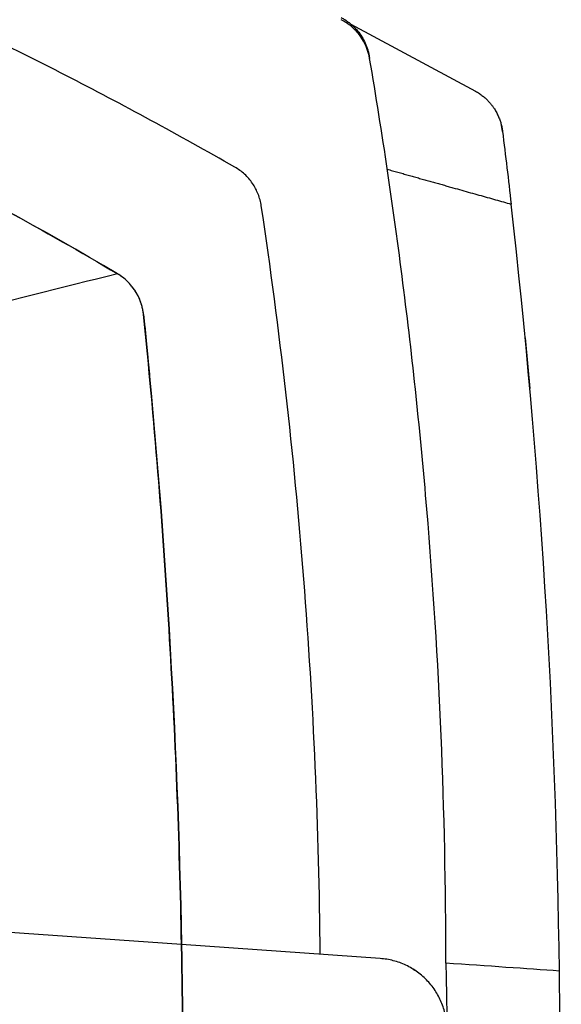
# Model space of a CAD drawing. Extents: x 51 to 741, y 25 to 594.
# Tile 23 of 77: x 138 to 168, y 351 to 406. Entities that reach past the tile are written whole.
import ezdxf

# ---------------------------------------------------------------- set-up
doc = ezdxf.new("R2010")
doc.units = 0
doc.layers.get('0').update_dxf_attribs({"linetype": 'CONTINUOUS'})

msp = doc.modelspace()

# ---------------------------------------------------------------- linework, layer by layer
at = {"color": 7, "linetype": 'Continuous'}
for p, q in [((156.433, 406.005), (163.384, 402.276)), ((157.461, 404.217), (157.483, 404.09)), ((164.888, 400.025), (164.827, 400.367)), ((164.889, 400.02), (164.888, 400.03)), ((144.947, 389.193), (144.899, 389.666)), ((144.947, 389.193), (145.027, 388.379)), ((166.128, 388.745), (166.128, 388.744)), ((166.149, 388.523), (166.41, 385.701)), ((146.739, 362.791), (146.736, 362.791)), ((147, 354.702), (137.164, 355.39)), ((158.075, 353.928), (147, 354.702)), ((147.001, 354.612), (147.001, 354.612)), ((159.91, 353.328), (160.004, 353.273))]:
    msp.add_line(p, q, dxfattribs=at)
msp.add_arc((-277.925, 346.716), 425, 0.5355, 1.07672, dxfattribs=at)
for points in [[(143.43, 392.094), (135.149, 397.007), (117.878, 405.635), (99.545, 411.687), (90.208, 414.038)], [(164.888, 400.03), (165.054, 398.68), (165.215, 397.329), (165.368, 395.977)], [(130.937, 398.917), (135.182, 396.791), (139.346, 394.517), (143.43, 392.094)], [(168.055, 353.23), (167.878, 367.512), (166.981, 381.785), (165.368, 395.977)], [(143.43, 392.094), (140.347, 391.321), (137.18, 390.527), (134.023, 389.736)], [(144.883, 389.818), (146.073, 378.149), (146.779, 366.43), (147, 354.702)], [(147, 354.702), (147.025, 353.365), (147.044, 352.027), (147.056, 350.689)], [(147.001, 354.612), (147.01, 354.14), (147.018, 353.668), (147.025, 353.197)], [(168.055, 353.23), (166.222, 353.358), (164.063, 353.509), (161.728, 353.672)], [(167.575, 327.113), (168.003, 335.811), (168.163, 344.522), (168.055, 353.23)]]:
    msp.add_open_spline(points, degree=3, dxfattribs=at)
for points, knots in [([(149.966, 398.042), (146.866, 399.811), (143.727, 401.514), (137.383, 404.782), (134.177, 406.348), (130.937, 407.845)], [0, 0, 0, 0, 0.5, 0.5, 1, 1, 1, 1]), ([(157.483, 404.09), (157.405, 404.547), (157.22, 404.986), (156.809, 405.547), (156.651, 405.719), (156.299, 406.021), (156.105, 406.151), (155.899, 406.257)], [0, 0, 0, 0, 0.5, 0.5, 0.75, 0.75, 1, 1, 1, 1]), ([(155.903, 406.375), (155.937, 406.357), (156.004, 406.32), (156.103, 406.26), (156.199, 406.196), (156.293, 406.128), (156.459, 405.999), (156.684, 405.792), (156.94, 405.482), (157.155, 405.139), (157.292, 404.835), (157.376, 404.587), (157.426, 404.404), (157.449, 404.28), (157.461, 404.217)], [0, 0, 0, 0, 0.041994, 0.083908, 0.125804, 0.167745, 0.209792, 0.354765, 0.499845, 0.646591, 0.793422, 0.862321, 0.931089, 1, 1, 1, 1]), ([(161.728, 353.672), (161.731, 362.116), (161.378, 370.559), (160.316, 383.179), (159.651, 389.478), (158.788, 395.752), (158.168, 399.928), (157.837, 402.01), (157.483, 404.09)], [0, 0, 0, 0, 0.5, 0.5, 0.75, 0.875, 0.875, 1, 1, 1, 1]), ([(163.384, 402.276), (163.421, 402.255), (163.493, 402.213), (163.597, 402.146), (163.694, 402.076), (163.786, 402.005), (163.872, 401.934), (163.952, 401.862), (164.027, 401.79), (164.095, 401.72), (164.159, 401.65), (164.217, 401.582), (164.27, 401.516), (164.319, 401.452), (164.363, 401.391), (164.437, 401.283), (164.535, 401.124), (164.644, 400.907), (164.734, 400.687), (164.804, 400.466), (164.856, 400.248), (164.877, 400.102), (164.888, 400.03)], [0, 0, 0, 0, 0.045355, 0.089454, 0.132223, 0.173593, 0.213504, 0.251903, 0.288741, 0.323979, 0.357583, 0.389523, 0.419777, 0.448325, 0.475153, 0.500249, 0.588575, 0.675197, 0.759855, 0.842326, 0.922423, 1, 1, 1, 1]), ([(151.446, 395.88), (151.412, 396.105), (151.354, 396.323), (151.19, 396.741), (151.082, 396.945), (150.828, 397.316), (150.681, 397.487), (150.346, 397.796), (150.164, 397.929), (149.966, 398.042)], [0, 0, 0, 0, 0.25, 0.25, 0.5, 0.5, 0.75, 0.75, 1, 1, 1, 1]), ([(158.465, 397.923), (158.564, 397.896), (158.76, 397.84), (159.052, 397.758), (159.343, 397.676), (159.631, 397.595), (159.916, 397.514), (160.2, 397.434), (160.481, 397.355), (160.76, 397.276), (161.037, 397.198), (161.312, 397.121), (161.584, 397.044), (161.855, 396.968), (162.2, 396.87), (162.618, 396.752), (163.103, 396.615), (163.577, 396.482), (164.041, 396.351), (164.495, 396.223), (164.938, 396.098), (165.225, 396.017), (165.368, 395.977)], [0, 0, 0, 0, 0.038797, 0.077501, 0.116122, 0.154668, 0.193151, 0.23158, 0.269965, 0.308316, 0.346643, 0.384956, 0.423266, 0.461582, 0.499915, 0.571672, 0.64321, 0.714598, 0.785902, 0.857192, 0.928536, 1, 1, 1, 1]), ([(154.728, 354.162), (154.667, 361.145), (154.363, 368.116), (153.542, 378.556), (153.207, 382.032), (152.417, 388.966), (151.962, 392.427), (151.446, 395.88)], [0, 0, 0, 0, 0.5, 0.5, 0.75, 0.75, 1, 1, 1, 1]), ([(144.883, 389.818), (144.859, 390.053), (144.809, 390.281), (144.654, 390.725), (144.551, 390.934), (144.301, 391.326), (144.15, 391.511), (143.817, 391.833), (143.632, 391.974), (143.43, 392.094)], [0, 0, 0, 0, 0.25, 0.25, 0.5, 0.5, 0.75, 0.75, 1, 1, 1, 1]), ([(144.883, 389.818), (144.879, 389.858), (144.87, 389.935), (144.851, 390.05), (144.829, 390.163), (144.802, 390.273), (144.772, 390.38), (144.738, 390.484), (144.702, 390.585), (144.662, 390.684), (144.62, 390.779), (144.575, 390.871), (144.528, 390.96), (144.479, 391.046), (144.424, 391.134), (144.342, 391.258), (144.233, 391.403), (144.104, 391.55), (143.969, 391.689), (143.814, 391.828), (143.628, 391.971), (143.496, 392.053), (143.43, 392.094)], [0, 0, 0, 0, 0.0421854, 0.0837522, 0.1247002, 0.1650286, 0.2047365, 0.2438229, 0.2822871, 0.3201287, 0.357348, 0.3939458, 0.4299238, 0.4652841, 0.5000298, 0.5401776, 0.6251185, 0.6940746, 0.7495767, 0.833033, 0.9165031, 1, 1, 1, 1]), ([(147, 354.702), (146.889, 360.567), (146.658, 366.427), (145.952, 378.135), (145.478, 383.983), (144.883, 389.818)], [0, 0, 0, 0, 0.5, 0.5, 1, 1, 1, 1]), ([(145.149, 387.129), (145.151, 387.107), (145.185, 386.756), (145.224, 386.332), (145.234, 386.23), (145.238, 386.18)], [0, 0, 0, 0, 0.033466, 0.518068, 1, 1, 1, 1]), ([(161.796, 349.993), (161.793, 350.234), (161.767, 350.473), (161.697, 350.829), (161.668, 350.947), (161.599, 351.183), (161.558, 351.301), (161.421, 351.646), (161.309, 351.866), (161.043, 352.287), (160.886, 352.49), (160.542, 352.857), (160.354, 353.023), (160.048, 353.246), (159.941, 353.316), (159.725, 353.444), (159.614, 353.503), (159.389, 353.609), (159.275, 353.657), (159.041, 353.741), (158.922, 353.778), (158.561, 353.871), (158.319, 353.911), (158.075, 353.928)], [0, 0, 0, 0, 0.125, 0.125, 0.1875, 0.1875, 0.25, 0.25, 0.375, 0.375, 0.5, 0.5, 0.625, 0.625, 0.6875, 0.6875, 0.75, 0.75, 0.8125, 0.8125, 0.875, 0.875, 1, 1, 1, 1]), ([(161.728, 353.672), (161.737, 353.261), (161.755, 352.44), (161.778, 351.214), (161.79, 350.399), (161.796, 349.993)], [0, 0, 0, 0, 0.335792, 0.669126, 1, 1, 1, 1])]:
    msp.add_open_spline(points, degree=3, knots=knots, dxfattribs=at)

doc.saveas('drawing.dxf')
